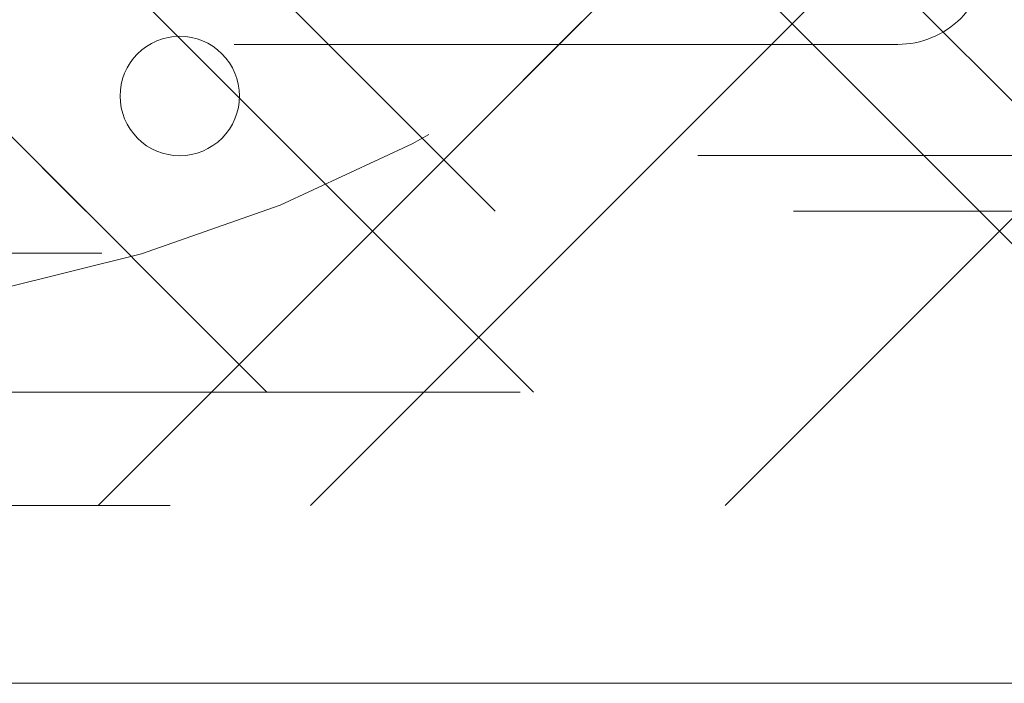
# Model space of a CAD drawing. Header units: inches. Extents: x -465 to -303, y -234 to 7.
# Tile 26 of 71: x -392.595 to -391.199, y -2.075 to -1.134. Entities that reach past the tile are written whole.
import ezdxf

# ---------------------------------------------------------------- set-up
doc = ezdxf.new("R2010")
doc.units = ezdxf.units.IN
doc.header["$LTSCALE"] = 32
doc.header["$MEASUREMENT"] = 0
doc.linetypes.add('Dash Style-1', pattern=[0.083328, 0.041656, -0.041672])
for name, color, linetype, lineweight in [('DashLine', 7, 'Dash Style-1', 13), ('DashLineFill', 7, 'Dash Style-1', 13), ('Drawing', 7, 'Continuous', 18), ('None', 7, 'Continuous', 18), ('SolidLine', 7, 'Continuous', 15), ('Wood_1-H', 7, 'Continuous', 13)]:
    doc.layers.add(name, color=color, linetype=linetype, lineweight=lineweight)
pattern_1 = [(45, (0, 0), (-1.61301565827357, 1.935715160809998), []), (45, (-1.0608, 1.0608), (-0.4723460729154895, 0.4167612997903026), [])]

# ---------------------------------------------------------------- blocks, each defined once
blk = doc.blocks.new('1BRPFY-Leg_Plate (2D)')
at = {"layer": 'DashLineFill', "linetype": 'Continuous', "lineweight": 13}
h = blk.add_hatch(dxfattribs=at)
h.set_pattern_fill('Steel', color=253, style=0, pattern_type=2)
h.set_pattern_definition(pattern_1)
edge = h.paths.add_edge_path()
edge.add_arc((-1.704724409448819, -1.704724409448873), 0.125984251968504, 179.9999999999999, 269.9999999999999)
edge.add_line((-1.704724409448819, -1.830708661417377), (1.704724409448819, -1.830708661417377))
edge.add_arc((1.704724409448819, -1.704724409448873), 0.125984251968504, 270.0000000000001, 360.0000000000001)
edge.add_line((1.830708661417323, -1.704724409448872), (1.830708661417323, 1.704724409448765))
edge.add_arc((1.704724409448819, 1.704724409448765), 0.1259842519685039, 0, 90)
edge.add_line((1.704724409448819, 1.830708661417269), (-1.704724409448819, 1.830708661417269))
edge.add_arc((-1.704724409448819, 1.704724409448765), 0.1259842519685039, 90, 180)
edge.add_line((-1.830708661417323, 1.704724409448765), (-1.830708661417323, -1.704724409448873))
at = {"layer": 'DashLineFill', "flags": 128}
blk.add_lwpolyline([(-1.830708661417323, -1.704724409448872, 0.414213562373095), (-1.704724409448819, -1.830708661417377), (1.704724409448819, -1.830708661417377, 0.414213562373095), (1.830708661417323, -1.704724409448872), (1.830708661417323, 1.704724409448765, 0.414213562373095), (1.704724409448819, 1.830708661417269), (-1.704724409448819, 1.830708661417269, 0.414213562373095), (-1.830708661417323, 1.704724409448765)], format="xyb", close=True, dxfattribs=at)
blk = doc.blocks.new('1BRPX5-Util_Bkt_Sm-F (2D)')
at = {"layer": 'DashLineFill', "linetype": 'Continuous', "lineweight": 13}
h = blk.add_hatch(dxfattribs=at)
h.set_pattern_fill('Steel', color=253, style=0, pattern_type=2)
h.set_pattern_definition(pattern_1)
edge = h.paths.add_edge_path()
edge.add_line((-4.468503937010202, 4.413385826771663), (-3.12992125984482, 4.413385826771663))
edge.add_line((-3.12992125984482, 4.413385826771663), (-3.12992125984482, -1.854330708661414))
edge.add_line((-3.12992125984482, -1.854330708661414), (-4.468503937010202, -1.854330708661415))
edge.add_line((-4.468503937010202, -1.854330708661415), (-4.468503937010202, -1.988188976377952))
edge.add_line((-4.468503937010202, -1.988188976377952), (-2.421259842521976, -1.988188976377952))
edge.add_line((-2.421259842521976, -1.988188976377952), (-2.421259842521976, -2.366141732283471))
edge.add_arc((-2.303149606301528, -2.366141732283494), 0.1181102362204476, 179.9999999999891, 270.000000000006)
edge.add_line((-2.303149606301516, -2.484251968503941), (2.303149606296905, -2.484251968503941))
edge.add_arc((2.303149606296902, -2.366141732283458), 0.1181102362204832, 270.0000000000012, 359.9999999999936)
edge.add_line((2.421259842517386, -2.366141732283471), (2.421259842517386, -1.988188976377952))
edge.add_line((2.421259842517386, -1.988188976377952), (4.468503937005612, -1.988188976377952))
edge.add_line((4.468503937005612, -1.988188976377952), (4.468503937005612, -1.854330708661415))
edge.add_line((4.468503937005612, -1.854330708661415), (3.12992125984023, -1.854330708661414))
edge.add_line((3.12992125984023, -1.854330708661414), (3.12992125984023, 4.413385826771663))
edge.add_line((3.12992125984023, 4.413385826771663), (4.468503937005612, 4.413385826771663))
edge.add_line((4.468503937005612, 4.413385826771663), (4.468503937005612, 4.547244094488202))
edge.add_line((4.468503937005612, 4.547244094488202), (2.421259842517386, 4.547244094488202))
edge.add_line((2.421259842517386, 4.547244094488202), (2.421259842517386, 4.925196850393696))
edge.add_arc((2.303149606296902, 4.925196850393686), 0.1181102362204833, 5.365542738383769e-12, 89.99999999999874)
edge.add_line((2.303149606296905, 5.043307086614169), (-2.303149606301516, 5.043307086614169))
edge.add_arc((-2.303149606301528, 4.92519685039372), 0.1181102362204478, 89.99999999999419, 180.0000000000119)
edge.add_line((-2.421259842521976, 4.925196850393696), (-2.421259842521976, 4.547244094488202))
edge.add_line((-2.421259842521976, 4.547244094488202), (-4.468503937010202, 4.547244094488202))
edge.add_line((-4.468503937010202, 4.547244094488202), (-4.468503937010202, 4.413385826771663))
at = {"layer": 'DashLineFill', "flags": 128}
blk.add_lwpolyline([(-4.468503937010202, 4.413385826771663), (-3.12992125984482, 4.413385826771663), (-3.12992125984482, -1.854330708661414), (-4.468503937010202, -1.854330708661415), (-4.468503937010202, -1.988188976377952), (-2.421259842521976, -1.988188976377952), (-2.421259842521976, -2.366141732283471, 0.4142135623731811), (-2.303149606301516, -2.484251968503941), (2.303149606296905, -2.484251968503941, 0.4142135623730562), (2.421259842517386, -2.366141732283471), (2.421259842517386, -1.988188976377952), (4.468503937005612, -1.988188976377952), (4.468503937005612, -1.854330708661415), (3.12992125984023, -1.854330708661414), (3.12992125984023, 4.413385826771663), (4.468503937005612, 4.413385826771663), (4.468503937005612, 4.547244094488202), (2.421259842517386, 4.547244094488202), (2.421259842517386, 4.925196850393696, 0.4142135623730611), (2.303149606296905, 5.043307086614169), (-2.303149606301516, 5.043307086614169, 0.4142135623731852), (-2.421259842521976, 4.925196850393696), (-2.421259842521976, 4.547244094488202), (-4.468503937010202, 4.547244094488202)], format="xyb", close=True, dxfattribs=at)
blk = doc.blocks.new('Slate-LegBrace (2D)')
at = {"layer": 'DashLineFill', "linetype": 'Continuous', "lineweight": 13}
h = blk.add_hatch(dxfattribs=at)
h.set_pattern_fill('Steel', color=253, style=0, pattern_type=2)
h.set_pattern_definition(pattern_1)
edge = h.paths.add_edge_path()
edge.add_line((-2.199587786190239, -0.1351515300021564), (-1.374775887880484, -0.1351515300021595))
edge.add_arc((3.636636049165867e-15, -0.01355418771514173), 1.380142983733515, 185.0545920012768, 354.9454079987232)
edge.add_line((1.374775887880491, -0.13515153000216), (2.199718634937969, -0.1351515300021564))
edge.add_arc((6.54243738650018e-05, -0.01705725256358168), 2.202821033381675, 183.0731271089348, 356.92687289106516, ccw=False)
h = blk.add_hatch(dxfattribs=at)
h.set_pattern_fill('Steel', color=253, style=0, pattern_type=2)
h.set_pattern_definition(pattern_1)
h.paths.add_polyline_path([(0.6865492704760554, -1.819226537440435), (0.6948460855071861, -1.819625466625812), (0.703063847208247, -1.820835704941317), (0.7111234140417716, -1.822845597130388), (0.7189471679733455, -1.825635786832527), (0.7264597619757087, -1.829179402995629), (0.7335888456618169, -1.833442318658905), (0.7402657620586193, -1.838383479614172), (0.7464262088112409, -1.843955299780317), (0.7520108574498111, -1.850104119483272), (0.7569659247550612, -1.856770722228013), (0.7612436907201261, -1.86389090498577), (0.7648029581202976, -1.871396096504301), (0.7676094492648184, -1.879214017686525), (0.769636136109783, -1.887269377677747), (0.7708635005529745, -1.895484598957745), (0.771279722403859, -1.903780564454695), (0.7708807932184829, -1.912077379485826), (0.7696705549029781, -1.920295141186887), (0.7676606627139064, -1.928354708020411), (0.7648704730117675, -1.936178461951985), (0.7613268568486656, -1.943691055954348), (0.7570639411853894, -1.950820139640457), (0.7521227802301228, -1.957497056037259), (0.7465509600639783, -1.963657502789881), (0.7404021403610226, -1.969242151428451), (0.733735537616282, -1.974197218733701), (0.7266153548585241, -1.978474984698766), (0.719110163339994, -1.982034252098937), (0.71129224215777, -1.984840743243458), (0.7032368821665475, -1.986867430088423), (0.6950216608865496, -1.988094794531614), (0.6867256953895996, -1.988511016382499), (0.6784288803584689, -1.988112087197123), (0.6702111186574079, -1.986901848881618), (0.6621515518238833, -1.984891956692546), (0.6543277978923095, -1.982101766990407), (0.6468152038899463, -1.978558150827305), (0.6396861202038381, -1.974295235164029), (0.6330092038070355, -1.969354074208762), (0.626848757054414, -1.963782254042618), (0.6212641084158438, -1.957633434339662), (0.6163090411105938, -1.950966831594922), (0.6120312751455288, -1.943846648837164), (0.6084720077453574, -1.936341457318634), (0.6056655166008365, -1.92852353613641), (0.6036388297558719, -1.920468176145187), (0.6024114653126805, -1.912252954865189), (0.6019952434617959, -1.903956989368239), (0.6023941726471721, -1.895660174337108), (0.6036044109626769, -1.887442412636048), (0.6056143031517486, -1.879382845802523), (0.6084044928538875, -1.871559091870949), (0.6119481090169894, -1.864046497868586), (0.6162110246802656, -1.856917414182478), (0.6211521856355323, -1.850240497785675), (0.6267240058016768, -1.844080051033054), (0.6328728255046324, -1.838495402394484), (0.6395394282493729, -1.833540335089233), (0.6466596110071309, -1.829262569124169), (0.654164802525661, -1.825703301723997), (0.661982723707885, -1.822896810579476), (0.6700380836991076, -1.820870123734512), (0.6782533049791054, -1.81964275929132)])
at = {"layer": 'DashLineFill', "flags": 128}
blk.add_lwpolyline([(-2.199587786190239, -0.1351515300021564), (-1.374775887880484, -0.1351515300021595, 0.9154551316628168), (1.374775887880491, -0.13515153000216), (2.199718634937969, -0.1351515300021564, -0.9477524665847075)], format="xyb", close=True, dxfattribs=at)
blk.add_lwpolyline([(0.6865492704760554, -1.819226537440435), (0.6948460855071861, -1.819625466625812), (0.703063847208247, -1.820835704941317), (0.7111234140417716, -1.822845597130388), (0.7189471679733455, -1.825635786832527), (0.7264597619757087, -1.829179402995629), (0.7335888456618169, -1.833442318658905), (0.7402657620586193, -1.838383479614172), (0.7464262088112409, -1.843955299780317), (0.7520108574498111, -1.850104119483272), (0.7569659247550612, -1.856770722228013), (0.7612436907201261, -1.86389090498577), (0.7648029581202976, -1.871396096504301), (0.7676094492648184, -1.879214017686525), (0.769636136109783, -1.887269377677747), (0.7708635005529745, -1.895484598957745), (0.771279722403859, -1.903780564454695), (0.7708807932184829, -1.912077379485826), (0.7696705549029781, -1.920295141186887), (0.7676606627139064, -1.928354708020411), (0.7648704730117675, -1.936178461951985), (0.7613268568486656, -1.943691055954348), (0.7570639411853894, -1.950820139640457), (0.7521227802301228, -1.957497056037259), (0.7465509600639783, -1.963657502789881), (0.7404021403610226, -1.969242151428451), (0.733735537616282, -1.974197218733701), (0.7266153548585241, -1.978474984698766), (0.719110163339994, -1.982034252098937), (0.71129224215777, -1.984840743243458), (0.7032368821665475, -1.986867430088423), (0.6950216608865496, -1.988094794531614), (0.6867256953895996, -1.988511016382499), (0.6784288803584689, -1.988112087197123), (0.6702111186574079, -1.986901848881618), (0.6621515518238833, -1.984891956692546), (0.6543277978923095, -1.982101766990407), (0.6468152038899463, -1.978558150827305), (0.6396861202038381, -1.974295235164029), (0.6330092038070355, -1.969354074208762), (0.626848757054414, -1.963782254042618), (0.6212641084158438, -1.957633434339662), (0.6163090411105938, -1.950966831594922), (0.6120312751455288, -1.943846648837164), (0.6084720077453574, -1.936341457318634), (0.6056655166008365, -1.92852353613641), (0.6036388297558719, -1.920468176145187), (0.6024114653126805, -1.912252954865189), (0.6019952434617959, -1.903956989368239), (0.6023941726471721, -1.895660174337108), (0.6036044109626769, -1.887442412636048), (0.6056143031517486, -1.879382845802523), (0.6084044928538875, -1.871559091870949), (0.6119481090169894, -1.864046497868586), (0.6162110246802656, -1.856917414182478), (0.6211521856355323, -1.850240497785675), (0.6267240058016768, -1.844080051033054), (0.6328728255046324, -1.838495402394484), (0.6395394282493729, -1.833540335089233), (0.6466596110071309, -1.829262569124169), (0.654164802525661, -1.825703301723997), (0.661982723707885, -1.822896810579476), (0.6700380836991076, -1.820870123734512), (0.6782533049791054, -1.81964275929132)], close=True, dxfattribs=at)
blk = doc.blocks.new('Group-10')
at = {"layer": 'DashLine', "flags": 128}
blk.add_lwpolyline([(0.7480314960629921, -7.303149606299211), (35.6220472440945, -7.303149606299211), (35.6220472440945, -8.051181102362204), (0.7480314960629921, -8.051181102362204)], close=True, dxfattribs=at)
at = {"layer": 'SolidLine', "flags": 128}
blk.add_lwpolyline([(0.7480314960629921, -0.767716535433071), (89.21259842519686, -0.767716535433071), (89.21259842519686, -8.051181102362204), (0.7480314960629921, -8.051181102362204)], close=True, dxfattribs=at)
at = {"layer": 'Wood_1-H', "color": 7}
for name, p in [('1BRPX5-Util_Bkt_Sm-F (2D)', (17.99212598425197, -5.314960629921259)), ('Slate-LegBrace (2D)', (17.99212598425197, -5.31496062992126)), ('1BRPFY-Leg_Plate (2D)', (17.99212598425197, -5.31496062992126))]:
    blk.add_blockref(name, p, dxfattribs=at)
blk = doc.blocks.new('Group-11')
at = {"layer": 'None'}
blk.add_blockref('Group-10', (0, 0), dxfattribs=at)
blk = doc.blocks.new('SL Utility Cabinet (2D)')
at = {"layer": 'None'}
blk.add_blockref('Group-11', (0, 0), dxfattribs=at)
at = {"layer": 'Drawing', "color": 0, "flags": 1}
for tag in ['Tag', 'Catalog', 'Option1', 'Option2', 'Option3', 'Option4', 'Option5', 'Option6', 'Option7', 'Option8', 'Option9', 'Option10', 'Option11', 'Option12', 'Custom', 'FinishGroup', 'Discount', 'Item2', 'Item3', 'Item6', 'Item9', 'Item10', 'Item12', 'Item13', 'Item16', 'Item19', 'Item20', 'Item21', 'Item22', 'Item23', 'Item24', 'Item25', 'Item8', 'Item18', 'Item1', 'Item4', 'Item5', 'Item7', 'Item11', 'Item14', 'Item15', 'Item17']:
    blk.add_attdef(tag, (-51.58792002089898, 4.551681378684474), '', height=0.007086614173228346, dxfattribs=at)
blk = doc.blocks.new('Group-43')
at = {"layer": 'DashLineFill', "linetype": 'Continuous', "lineweight": 13}
h = blk.add_hatch(dxfattribs=at)
h.set_pattern_fill('Steel', color=253, style=0, pattern_type=2)
h.set_pattern_definition(pattern_1)
h.paths.add_polyline_path([(-2.066929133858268, 1.397637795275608), (2.066929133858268, 1.397637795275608), (2.066929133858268, 0.1377952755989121), (2.106299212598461, 0.1377952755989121), (2.106299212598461, -0.1377952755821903), (2.066929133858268, -0.1377952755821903), (2.066929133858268, -5.275590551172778), (2.106299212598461, -5.275590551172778), (2.106299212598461, -5.55118110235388), (2.066929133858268, -5.55118110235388), (2.066929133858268, -5.82677165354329), (-2.066929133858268, -5.82677165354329), (-2.066929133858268, -5.55118110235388), (-2.106299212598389, -5.55118110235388), (-2.106299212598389, -5.275590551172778), (-2.066929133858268, -5.275590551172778), (-2.066929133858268, -0.1377952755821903), (-2.106299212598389, -0.1377952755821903), (-2.106299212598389, 0.1377952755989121), (-2.066929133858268, 0.1377952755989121)])
at = {"layer": 'DashLineFill', "flags": 128}
blk.add_lwpolyline([(-2.066929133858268, 1.397637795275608), (2.066929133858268, 1.397637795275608), (2.066929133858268, 0.1377952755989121), (2.106299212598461, 0.1377952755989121), (2.106299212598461, -0.1377952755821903), (2.066929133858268, -0.1377952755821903), (2.066929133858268, -5.275590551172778), (2.106299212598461, -5.275590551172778), (2.106299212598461, -5.55118110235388), (2.066929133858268, -5.55118110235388), (2.066929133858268, -5.82677165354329), (-2.066929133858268, -5.82677165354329), (-2.066929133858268, -5.55118110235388), (-2.106299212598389, -5.55118110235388), (-2.106299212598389, -5.275590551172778), (-2.066929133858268, -5.275590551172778), (-2.066929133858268, -0.1377952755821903), (-2.106299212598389, -0.1377952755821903), (-2.106299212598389, 0.1377952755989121), (-2.066929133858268, 0.1377952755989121)], close=True, dxfattribs=at)
blk = doc.blocks.new('TL14_upper_leg (2D)')
at = {"layer": 'DashLine', "color": 7}
blk.add_blockref('Group-43', (0, 0), dxfattribs=at)
blk = doc.blocks.new('1BRPT9-Bracket (2D)')
at = {"layer": 'DashLineFill', "linetype": 'Continuous', "lineweight": 13}
h = blk.add_hatch(dxfattribs=at)
h.set_pattern_fill('Steel', color=253, style=0, pattern_type=2)
h.set_pattern_definition(pattern_1)
edge = h.paths.add_edge_path()
edge.add_arc((1.677931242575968, -8.488188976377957), 0.2519685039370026, 269.999999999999, 360.0000000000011)
edge.add_line((1.929899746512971, -8.488188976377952), (1.929899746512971, -7.480314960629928))
edge.add_line((1.929899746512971, -7.480314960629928), (2.323600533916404, -7.480314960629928))
edge.add_line((2.323600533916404, -7.480314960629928), (2.323600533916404, 7.461135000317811))
edge.add_line((2.323600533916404, 7.461135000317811), (1.929899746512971, 7.480314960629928))
edge.add_line((1.929899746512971, 7.480314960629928), (1.929899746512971, 8.488188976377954))
edge.add_arc((1.677931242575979, 8.488188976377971), 0.2519685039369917, 359.999999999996, 450.0000000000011)
edge.add_line((1.677931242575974, 8.740157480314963), (-2.32206875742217, 8.740157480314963))
edge.add_line((-2.32206875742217, 8.740157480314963), (-2.32206875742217, -8.74015748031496))
edge.add_line((-2.32206875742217, -8.74015748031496), (1.677931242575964, -8.74015748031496))
at = {"layer": 'DashLineFill'}
blk.add_line((2.126750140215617, 7.461135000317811), (2.126750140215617, -7.480314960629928), dxfattribs=at)
at = {"layer": 'DashLineFill', "flags": 128}
blk.add_lwpolyline([(1.677931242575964, -8.74015748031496, 0.4142135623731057), (1.929899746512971, -8.488188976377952), (1.929899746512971, -7.480314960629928), (2.323600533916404, -7.480314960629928), (2.323600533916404, 7.461135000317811), (1.929899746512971, 7.480314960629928), (1.929899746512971, 8.488188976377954, 0.4142135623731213), (1.677931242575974, 8.740157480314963), (-2.32206875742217, 8.740157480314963), (-2.32206875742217, -8.74015748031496)], format="xyb", close=True, dxfattribs=at)
blk = doc.blocks.new('Group-68')
at = {"layer": 'None', "color": 7}
for name, p, rotation in [('TL14_upper_leg (2D)', (17.99212598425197, -5.31496062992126), 90), ('1BRPT9-Bracket (2D)', (19.10629921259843, -5.31496062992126), 270)]:
    blk.add_blockref(name, p, dxfattribs=dict(at, rotation=rotation))
blk = doc.blocks.new('Group-78')
at = {"layer": 'None'}
blk.add_blockref('Group-68', (0, 0), dxfattribs=at)
blk = doc.blocks.new('SL L Desk (2D)')
at = {"layer": 'None'}
blk.add_blockref('Group-78', (0, 0), dxfattribs=at)
at = {"layer": 'Drawing', "color": 0, "flags": 1}
for tag in ['Tag', 'Catalog', 'Option1', 'Option2', 'Option3', 'Option4', 'Option5', 'Option6', 'Option7', 'Option8', 'Option9', 'Option10', 'Option11', 'Option12', 'Custom', 'FinishGroup', 'Discount', 'Item2', 'Item3', 'Item6', 'Item9', 'Item10', 'Item12', 'Item13', 'Item16', 'Item19', 'Item20', 'Item21', 'Item22', 'Item23', 'Item24', 'Item25', 'Item8', 'Item18', 'Item1', 'Item4', 'Item5', 'Item7', 'Item11', 'Item14', 'Item15', 'Item17']:
    blk.add_attdef(tag, (-51.58772091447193, -65.64095169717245), '', height=0.007086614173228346, dxfattribs=at)

msp = doc.modelspace()

# ---------------------------------------------------------------- block references
at = {"layer": 'Drawing'}
msp.add_blockref('SL Utility Cabinet (2D)', (-411.0472440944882, 5.976377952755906), dxfattribs=at)

# ---------------------------------------------------------------- next in the draw order: block references
msp.add_blockref('SL L Desk (2D)', (-411.0470449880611, 5.976377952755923), dxfattribs=at)

doc.saveas('drawing.dxf')
